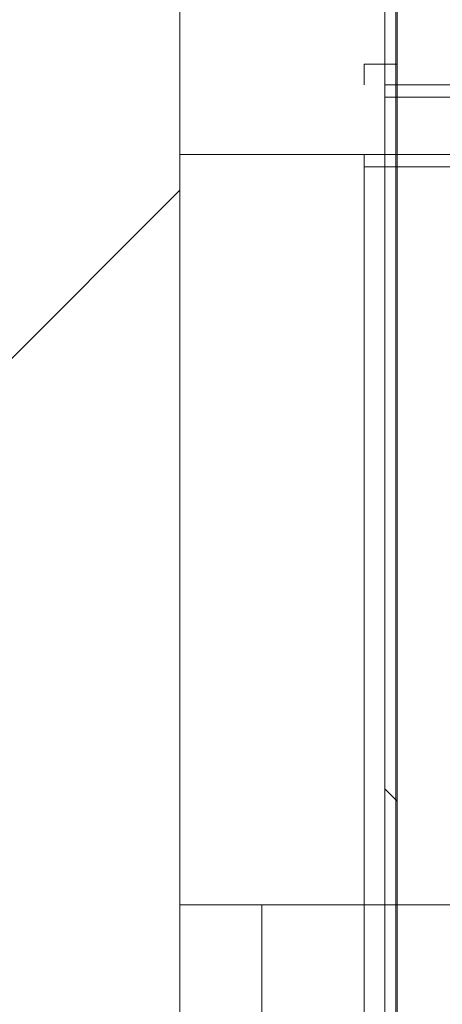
# Model space of a CAD drawing. Header units: metres. Extents: x 1.7 to 42.3, y -72.9 to -47.6.
# Tile 162 of 216: x 19.014 to 19.0655, y -50.8837 to -50.7636. Entities that reach past the tile are written whole.
import ezdxf

# ---------------------------------------------------------------- set-up
doc = ezdxf.new("R2010")
doc.units = ezdxf.units.M
doc.linetypes.add('Traço', pattern=[0.006, 0.003, -0.003])
for name, color, linetype, lineweight in [('A-COLS', 7, 'Continuous', 18), ('A-DETL-GENF-HDLN', 7, 'Traço', 18), ('A-WALL', 7, 'Continuous', 18), ('A-WALL-PATT', 7, 'Continuous', 18), ('P-SANR-FIXT', 7, 'Continuous', 18), ('S-COLS', 7, 'Continuous', 18)]:
    doc.layers.add(name, color=color, linetype=linetype, lineweight=lineweight)
pattern_1 = [(49.99999999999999, (21.555, -62.9), (0.5465545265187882, -0.04781508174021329), [0.05715, -0.62865]), (355, (21.555, -62.9), (-0.1057276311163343, 0.5731658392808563), [0.04572, -0.50292]), (100.451, (21.601, -62.904), (0.440827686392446, 0.5253490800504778), [0.04857, -0.53427]), (46.184, (21.555, -62.748), (0.8132373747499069, -0.1261291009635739), [0.08573, -0.9429799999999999]), (96.636, (21.623, -62.758), (0.7122119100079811, 0.7422871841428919), [0.07286000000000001, -0.8014100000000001]), (351.184, (21.555, -62.748), (0.7122166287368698, 0.7422739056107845), [0.06858, -0.75438]), (21, (21.631, -62.786), (0.4548461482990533, -0.3067949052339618), [0.05715, -0.62865]), (326, (21.631, -62.786), (0.1854048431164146, 0.5525599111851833), [0.04572, -0.50292]), (71.45100000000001, (21.669, -62.81100000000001), (0.6402508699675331, 0.2457631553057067), [0.04857, -0.53427]), (37.50000000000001, (21.555, -62.9), (0.009260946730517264, 0.2536671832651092), [0.02515, -0.47168, 0.02515, -0.48539, -0.5048199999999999]), (37.50000000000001, (21.555, -62.9), (0.009260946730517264, 0.2536671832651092), [-1.007, 0.02515, -0.47968]), (7.499999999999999, (21.555, -62.9), (0.2004558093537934, 0.3005459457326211), [0.02515, -0.26594, 0.02515, -0.46025, -0.1924]), (7.499999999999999, (21.555, -62.9), (0.2004558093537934, 0.3005459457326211), [-0.7764800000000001, 0.02515, -0.16726]), (327.5, (21.385, -62.9), (0.4067681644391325, -0.01718819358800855), [0.02515, -0.16535, 0.02515, -0.56921, -0.78867]), (327.5, (21.385, -62.9), (0.4067681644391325, -0.01718819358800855), [-0.78486, 0.02515, -0.76352]), (317.5, (21.309, -62.9), (0.4443831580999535, 0.07627942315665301), [0.02515, -0.2225, 0.02515, -0.36957, -0.56007]), (317.5, (21.309, -62.9), (0.4443831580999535, 0.07627942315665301), [-0.64237, 0.02515, -0.53492])]
pattern_2 = [(45, (21.555, -62.9), (-0.0795495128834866, 0.0795495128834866), []), (135, (21.555, -62.9), (-0.0795495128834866, -0.07954951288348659), [])]

# ---------------------------------------------------------------- blocks, each defined once
blk = doc.blocks.new('Chuveiro Acessível - BR06_ChuveiroAcessível-7968317-2PAV - FRIGORÍFICA')
at = {"layer": 'A-DETL-GENF-HDLN', "color": 253, "linetype": 'Continuous', "true_color": 0xaaaaaa}
for p, q in [((0.664999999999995, 0.1999999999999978), (0.6649999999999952, 0.2299999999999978)), ((0.664999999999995, 0.1999999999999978), (0.6649999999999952, 0.2299999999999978)), ((0.6749999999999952, 0.2299999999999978), (0.674999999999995, 0.1999999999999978)), ((0.6749999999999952, 0.2299999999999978), (0.674999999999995, 0.1999999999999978)), ((0.4745902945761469, 0.1999999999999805), (0.6649999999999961, 0.1999999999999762)), ((0.4745902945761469, 0.1999999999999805), (0.6649999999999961, 0.1999999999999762)), ((0.6649999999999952, 0.1999999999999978), (0.6749999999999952, 0.1999999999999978)), ((0.6649999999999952, 0.1999999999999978), (0.6749999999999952, 0.1999999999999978))]:
    blk.add_line(p, q, dxfattribs=at)
blk = doc.blocks.new('4 GRE - ESCOLA DE CINEMA E AUDIOVISUAL CINE REX R07_rvt-1-2PAV - FRIGORÍFICA')
at = {"layer": 'A-WALL-PATT', "true_color": 0xd4d4d4}
h = blk.add_hatch(dxfattribs=at)
h.set_pattern_fill('FP_1', color=254, style=0, pattern_type=2)
h.set_pattern_definition(pattern_1)
h.paths.add_polyline_path([(21.54733924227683, -50.77154163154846), (21.54733924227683, -50.76904163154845), (21.40598821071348, -50.76904163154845), (21.40598821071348, -50.77154163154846), (21.43434717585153, -50.77154163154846)])
h.paths.add_polyline_path([(21.26098821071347, -50.77154163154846), (21.26098821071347, -50.76904163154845), (19.57151129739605, -50.76961585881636), (19.57151129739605, -50.77154163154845), (21.25848821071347, -50.77154163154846)])
h.paths.add_polyline_path([(19.38112625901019, -50.77154163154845), (19.3964651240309, -50.77154163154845), (19.3962282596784, -50.76904163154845), (19.06848821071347, -50.76904163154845), (19.06848821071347, -50.77154163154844), (19.3764374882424, -50.77154163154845)])
h.paths.add_polyline_path([(19.47348821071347, -50.77154163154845), (19.56046512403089, -50.77154163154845), (19.56046512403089, -50.76904163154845), (19.40751129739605, -50.76942864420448), (19.40751129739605, -50.77154163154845), (19.47288160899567, -50.77154163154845)])
h.paths.add_polyline_path([(17.52115885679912, -50.77154163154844), (18.91098821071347, -50.77154163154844), (18.91098821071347, -50.76904163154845), (16.62983924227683, -50.76904163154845), (16.62983924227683, -50.57404163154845), (16.62733924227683, -50.57404163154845), (16.62733924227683, -50.77154163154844), (16.86896080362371, -50.77154163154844)])
h.paths.add_polyline_path([(19.05598821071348, -50.77154163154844), (19.05998821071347, -50.77154163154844), (19.05998821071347, -50.76904163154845), (19.05598821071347, -50.76904163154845)])
h = blk.add_hatch(dxfattribs=at)
h.set_pattern_fill('FP_2', color=254, style=0, pattern_type=2)
h.set_pattern_definition([(45, (21.555, -62.9), (-0.0795495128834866, 0.0795495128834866), [])])
h.paths.add_polyline_path([(19.03348821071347, -54.36654163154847), (19.03348821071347, -54.22044595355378), (18.93348821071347, -54.22044595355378), (18.93348821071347, -54.36654163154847), (18.98860447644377, -54.36654163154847)])
h.paths.add_polyline_path([(18.98348821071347, -53.27044595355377), (19.03348821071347, -53.27044595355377), (19.03348821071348, -50.74654163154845), (18.93348821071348, -50.74654163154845), (18.93348821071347, -53.27044595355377)])
at = {"layer": 'A-WALL-PATT', "true_color": 0xaaaaaa}
h = blk.add_hatch(dxfattribs=at)
h.set_pattern_fill('FP_22', color=253, style=0, pattern_type=2)
h.set_pattern_definition(pattern_2)
h.paths.add_polyline_path([(21.25848821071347, -50.77304163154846), (21.25848821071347, -50.77154163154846), (20.13348821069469, -50.77154163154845), (20.13348821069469, -50.77304163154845), (21.10824814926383, -50.77304163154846)])
h.paths.add_polyline_path([(20.00348821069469, -50.77304163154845), (20.05361944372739, -50.77304163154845), (20.05348821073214, -50.77154163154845), (20.00348821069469, -50.77154163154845), (20.00335697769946, -50.77304163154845)])
h.paths.add_polyline_path([(19.4255389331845, -50.77304163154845), (19.4610282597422, -50.77304163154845), (19.4597117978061, -50.77154163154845), (19.4255389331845, -50.77154163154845)])
h.paths.add_polyline_path([(19.3764374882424, -50.77304163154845), (19.3764374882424, -50.77154163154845), (19.35048821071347, -50.77154163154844), (19.35048821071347, -50.77304163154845), (19.35546588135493, -50.77304163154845)])
h.paths.add_polyline_path([(19.50594816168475, -50.77304163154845), (19.5414374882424, -50.77304163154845), (19.5414374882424, -50.77154163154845), (19.50726462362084, -50.77154163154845)])
h.paths.add_polyline_path([(19.9084882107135, -50.77304163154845), (19.9084882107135, -50.77154163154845), (19.5905389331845, -50.77154163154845), (19.5905389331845, -50.77304163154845), (19.80385204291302, -50.77304163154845)])
h.paths.add_polyline_path([(19.31470350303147, -50.77304163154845), (19.31648821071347, -50.77304163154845), (19.31648821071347, -50.77154163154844), (19.29950260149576, -50.77154163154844), (19.29950260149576, -50.77304163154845)])
h.paths.add_polyline_path([(19.20848821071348, -50.77304163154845), (19.20848821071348, -50.77154163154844), (19.05848821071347, -50.77154163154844), (19.05848821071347, -50.77304163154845), (19.15165398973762, -50.77304163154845)])
h = blk.add_hatch(dxfattribs=at)
h.set_pattern_fill('FP_22', color=253, style=0, pattern_type=2)
h.set_pattern_definition(pattern_2)
h.paths.add_polyline_path([(19.05998821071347, -54.34004163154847), (19.05998821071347, -54.33304163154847), (19.05848821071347, -54.33304163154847), (19.05848821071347, -54.34004163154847)])
h.paths.add_polyline_path([(19.05848821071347, -54.33154163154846), (19.05998821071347, -54.33154163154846), (19.05998821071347, -54.19694595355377), (19.06348821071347, -54.19694595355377), (19.06348821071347, -54.19544595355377), (19.05848821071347, -54.19544595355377), (19.05848821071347, -54.22789579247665)])
h.paths.add_polyline_path([(19.06348821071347, -53.29544595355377), (19.06348821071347, -53.29394595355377), (19.05998821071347, -53.29394595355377), (19.05972037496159, -52.84533815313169), (19.05848821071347, -52.84544595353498), (19.05848821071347, -53.29544595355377)])
h.paths.add_polyline_path([(19.05998821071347, -52.76557718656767), (19.05965176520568, -52.7304211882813), (19.05848821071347, -52.7304211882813), (19.05848821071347, -52.76544595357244), (19.05967273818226, -52.76554958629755)])
h.paths.add_polyline_path([(19.05961611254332, -52.67070525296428), (19.05998821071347, -52.67070525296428), (19.05957328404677, -52.59897025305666), (19.05848821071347, -52.59201963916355), (19.05848821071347, -52.67070525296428)])
h.paths.add_polyline_path([(19.05848821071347, -52.12483086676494), (19.05998821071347, -52.11522237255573), (19.05926580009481, -52.08395424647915), (19.05848821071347, -52.08402227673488), (19.05848821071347, -52.09928955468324)])
h.paths.add_polyline_path([(19.05998821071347, -51.99592525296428), (19.05998821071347, -51.66829401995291), (19.05848821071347, -51.66842525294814), (19.05921324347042, -51.99592525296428)])
h.paths.add_polyline_path([(19.05998821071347, -51.58855648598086), (19.05998821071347, -51.57154163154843), (19.05848821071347, -51.57154163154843), (19.05896997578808, -51.5884674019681)])
h.paths.add_polyline_path([(19.05848821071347, -51.54154163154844), (19.05998821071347, -51.54154163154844), (19.05998821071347, -50.90154163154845), (19.05848821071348, -50.90154163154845), (19.05848821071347, -51.53071573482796)])
h.paths.add_polyline_path([(19.05998821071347, -50.87154163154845), (19.05998821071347, -50.77154163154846), (19.05848821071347, -50.77154163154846), (19.05854194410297, -50.87154163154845)])
h = blk.add_hatch(dxfattribs=at)
h.set_pattern_fill('FP_22', color=253, style=0, pattern_type=2)
h.set_pattern_definition(pattern_2)
h.paths.add_polyline_path([(20.78214912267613, -50.78154163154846), (20.89848821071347, -50.78154163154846), (20.89848821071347, -50.78004163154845), (20.13260939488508, -50.78004163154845), (20.13278830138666, -50.78154163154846), (20.13348821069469, -50.78154163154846)])
h.paths.add_polyline_path([(21.26098821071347, -50.78154163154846), (21.26098821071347, -50.78004163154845), (21.25848821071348, -50.78004163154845), (21.25848821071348, -50.78154163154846)])
h.paths.add_polyline_path([(20.96848821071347, -50.78154163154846), (21.24848821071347, -50.78154163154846), (21.24998821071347, -50.78004163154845), (20.96848821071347, -50.78004163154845)])
h.paths.add_polyline_path([(19.9084882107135, -50.78154163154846), (19.9084882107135, -50.78004163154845), (19.5905389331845, -50.78047536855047), (19.5905389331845, -50.78154163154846), (19.80385204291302, -50.78154163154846)])
h.paths.add_polyline_path([(20.05490374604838, -50.78154163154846), (20.05348821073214, -50.78004163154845), (20.002334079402, -50.78081107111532), (20.00278830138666, -50.78154163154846), (20.05418812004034, -50.78154163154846)])
h.paths.add_polyline_path([(19.49848821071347, -50.78154163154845), (19.5414374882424, -50.78154163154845), (19.5414374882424, -50.78004163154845), (19.49948915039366, -50.78040114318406)])
h.paths.add_polyline_path([(19.29808871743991, -50.78154163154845), (19.31648821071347, -50.78154163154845), (19.31648821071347, -50.78004163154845), (19.29855493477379, -50.78023733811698)])
h.paths.add_polyline_path([(19.05598821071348, -50.78154163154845), (19.20848821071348, -50.78154163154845), (19.20848821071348, -50.78004163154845), (19.05598821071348, -50.78004163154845)])
h.paths.add_polyline_path([(19.4597117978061, -50.78154163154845), (19.46848821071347, -50.78154163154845), (19.46717174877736, -50.78004163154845), (19.4255389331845, -50.78034085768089), (19.4255389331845, -50.78154163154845), (19.43699063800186, -50.78154163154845)])
h.paths.add_polyline_path([(19.36824651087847, -50.78154163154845), (19.3764374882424, -50.78154163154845), (19.3764374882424, -50.78004163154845), (19.35971570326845, -50.78076087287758)])
at = {"layer": 'A-WALL-PATT', "true_color": 0xd4d4d4}
h = blk.add_hatch(dxfattribs=at)
h.set_pattern_fill('FP_1', color=254, style=0, pattern_type=2)
h.set_pattern_definition(pattern_1)
h.paths.add_polyline_path([(19.05598821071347, -54.34154163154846), (19.05848821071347, -54.34154163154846), (19.05848821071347, -54.19544595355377), (18.98348821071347, -54.19544595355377), (18.98348821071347, -54.19794595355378), (19.05598821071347, -54.19794595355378), (19.05598821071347, -54.22789579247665)])
h.paths.add_polyline_path([(18.98348821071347, -53.29544595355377), (19.05848821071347, -53.29544595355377), (19.05763460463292, -51.63904163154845), (19.05598821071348, -51.63904163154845), (19.05598821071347, -53.29294595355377), (18.98348821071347, -53.29294595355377)])
h.paths.add_polyline_path([(19.05848821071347, -51.60404163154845), (19.05770179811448, -51.57154163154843), (19.05598821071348, -51.57154163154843), (19.05598821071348, -51.60404163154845), (19.05766944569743, -51.60404163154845)])
h.paths.add_polyline_path([(19.05848821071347, -51.54154163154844), (19.05836875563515, -50.90154163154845), (19.05598821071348, -50.90154163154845), (19.05598821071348, -51.54154163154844), (19.05773166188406, -51.54154163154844)])
h.paths.add_polyline_path([(19.05848821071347, -50.87154163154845), (19.05848821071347, -50.78154163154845), (19.05598821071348, -50.78154163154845), (19.05598821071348, -50.87154163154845), (19.05839861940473, -50.87154163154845)])
at = {"layer": 'S-COLS', "true_color": 0xaaaaaa}
h = blk.add_hatch(dxfattribs=at)
h.set_pattern_fill('FP_1', color=253, style=0, pattern_type=2)
h.set_pattern_definition(pattern_1)
h.paths.add_polyline_path([(18.85850015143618, -51.01105581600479), (19.05850015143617, -51.01105581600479), (19.05850015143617, -50.90154163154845), (19.03348821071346, -50.90103051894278), (19.03348821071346, -50.87154163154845), (19.05850015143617, -50.87154163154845), (19.05850015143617, -50.71105581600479), (18.85850015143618, -50.71105581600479), (18.85850015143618, -50.90828956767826)])
at = {"layer": 'A-WALL', "color": 253, "true_color": 0xaaaaaa}
for p, q in [((19.03348821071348, -50.74654163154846), (19.03348821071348, -50.76904163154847)), ((19.05998821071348, -50.74654163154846), (19.05998821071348, -50.76904163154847)), ((19.03348821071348, -50.76904163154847), (19.03348821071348, -50.77154163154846)), ((19.05598821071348, -50.76904163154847), (19.05598821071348, -50.77154163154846)), ((19.05998821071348, -50.76904163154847), (19.05598821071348, -50.76904163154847)), ((19.05998821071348, -50.76904163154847), (19.05998821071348, -50.77154163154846)), ((19.03348821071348, -50.77304163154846), (19.03348821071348, -50.77154163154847)), ((19.03348821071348, -50.77304163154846), (19.03348821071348, -50.77154163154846)), ((21.25848821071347, -50.77154163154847), (19.05848821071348, -50.77154163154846)), ((19.05848821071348, -50.77304163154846), (19.05848821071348, -50.77154163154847)), ((19.05998821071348, -50.77154163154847), (19.05848821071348, -50.77154163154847)), ((19.05998821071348, -50.77154163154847), (19.05998821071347, -53.29394595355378)), ((19.03348821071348, -50.78004163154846), (19.03348821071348, -50.77304163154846)), ((19.03348821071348, -50.78004163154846), (19.03348821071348, -50.77304163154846)), ((21.25848821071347, -50.77304163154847), (19.05848821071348, -50.77304163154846)), ((19.03348821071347, -53.27044595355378), (19.03348821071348, -50.78004163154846)), ((19.05598821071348, -50.78004163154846), (19.03348821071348, -50.78004163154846)), ((19.05598821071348, -50.78154163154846), (19.05598821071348, -50.78004163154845)), ((19.05848821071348, -50.78004163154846), (19.05598821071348, -50.78004163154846)), ((19.05598821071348, -50.78154163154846), (19.05598821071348, -50.78004163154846)), ((20.89848821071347, -50.78004163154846), (19.05848821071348, -50.78004163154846)), ((19.05598821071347, -53.29294595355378), (19.05598821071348, -50.78154163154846)), ((19.05848821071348, -50.78154163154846), (19.05598821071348, -50.78154163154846)), ((19.05848821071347, -53.29544595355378), (19.05848821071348, -50.78154163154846)), ((19.05848821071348, -50.78154163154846), (20.89848821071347, -50.78154163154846)), ((19.05848821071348, -50.78154163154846), (19.05848821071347, -53.29544595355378))]:
    blk.add_line(p, q, dxfattribs=at)
at = {"layer": 'S-COLS', "color": 253, "true_color": 0xaaaaaa}
blk.add_line((19.05850015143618, -51.0110558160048), (19.05850015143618, -50.71105581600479), dxfattribs=at)
at = {"layer": 'P-SANR-FIXT', "color": 253, "lineweight": 18, "true_color": 0xaaaaaa, "rotation": 180}
blk.add_blockref('Chuveiro Acessível - BR06_ChuveiroAcessível-7968317-2PAV - FRIGORÍFICA', (19.70848821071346, -50.67154163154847), dxfattribs=at)
blk.add_blockref('Chuveiro Acessível - BR06_ChuveiroAcessível-7968317-2PAV - FRIGORÍFICA', (19.70848821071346, -50.67154163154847), dxfattribs=at)
blk.add_blockref('Chuveiro Acessível - BR06_ChuveiroAcessível-7968317-2PAV - FRIGORÍFICA', (19.70848821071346, -50.67154163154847), dxfattribs=at)
blk = doc.blocks.new('Family - P4-300328-2PAV - FRIGORÍFICA')
at = {"layer": 'S-COLS', "color": 253, "true_color": 0xaaaaaa}
blk.add_line((0.09999999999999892, -0.1500000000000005), (0.09999999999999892, 0.1500000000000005), dxfattribs=at)
blk = doc.blocks.new('Family - P4-301621-2PAV - FRIGORÍFICA')
at = {"layer": 'S-COLS', "color": 253, "true_color": 0xaaaaaa}
blk.add_line((0.09999999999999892, -0.1500000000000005), (0.09999999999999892, 0.1500000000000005), dxfattribs=at)
blk = doc.blocks.new('ESTRUTURAL CINE REX _011_IFC-1-2PAV - FRIGORÍFICA')
at = {"layer": 'A-COLS', "color": 253, "lineweight": 18, "true_color": 0xaaaaaa}
blk.add_blockref('Family - P4-301621-2PAV - FRIGORÍFICA', (18.95982107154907, -50.86112227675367), dxfattribs=at)
at = {"layer": 'S-COLS', "color": 253, "lineweight": 18, "true_color": 0xaaaaaa}
blk.add_blockref('Family - P4-300328-2PAV - FRIGORÍFICA', (18.95982107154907, -50.86112227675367), dxfattribs=at)

msp = doc.modelspace()

# ---------------------------------------------------------------- block references
at = {"lineweight": 5}
for name in ['4 GRE - ESCOLA DE CINEMA E AUDIOVISUAL CINE REX R07_rvt-1-2PAV - FRIGORÍFICA', 'ESTRUTURAL CINE REX _011_IFC-1-2PAV - FRIGORÍFICA']:
    msp.add_blockref(name, (0, 0), dxfattribs=at)

doc.saveas('drawing.dxf')
